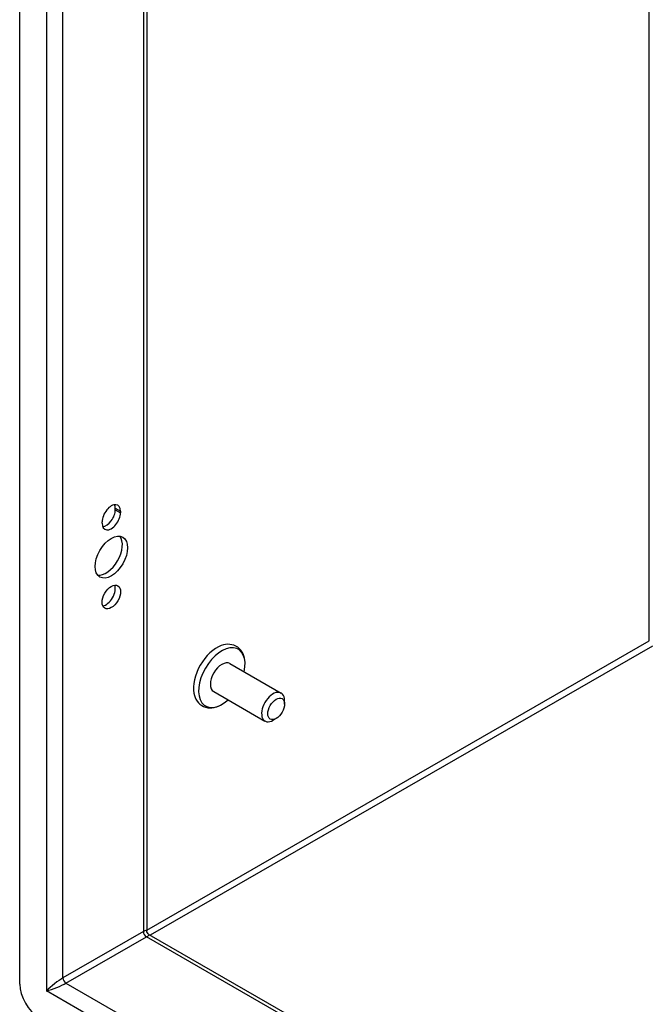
# Model space of a CAD drawing. Header units: inches. Extents: x 8.8 to 84.2, y 6.4 to 55.5.
# Tile 38 of 53: x 71.2 to 75.8, y 26.4 to 33.4. Entities that reach past the tile are written whole.
import ezdxf

# ---------------------------------------------------------------- set-up
doc = ezdxf.new("R2010")
doc.units = ezdxf.units.IN
doc.header["$MEASUREMENT"] = 0
doc.layers.add('Visible Edges(ANSI)', color=7, linetype='Continuous', lineweight=25)
doc.layers.add('Visible Tangent Edges(ANSI)', color=7, linetype='Continuous', lineweight=25)

msp = doc.modelspace()

# ---------------------------------------------------------------- linework, layer by layer
at = {"layer": 'Visible Edges(ANSI)'}
for p, q in [((71.241, 26.5189), (71.241, 41.7111)), ((72.1528, 41.0975), (72.1528, 26.9019)), ((71.927, 29.9251), (71.927, 29.9357)), ((71.9645, 29.9141), (71.9645, 29.9035)), ((71.8322, 29.8273), (71.8322, 29.838)), ((72.7494, 28.82), (73.1169, 28.6084)), ((72.6335, 28.6187), (73.0009, 28.4071)), ((73.141, 28.5294), (73.141, 28.555)), ((73.0814, 28.4259), (73.0592, 28.413)), ((72.1683, 26.8751), (78.7867, 23.0638))]:
    msp.add_line(p, q, dxfattribs=at)
at = {"layer": 'Visible Edges(ANSI)', "flags": 128}
for points in [[(72.8576, 28.8279), (72.856, 28.844), (72.8531, 28.8597), (72.8489, 28.8748), (72.8432, 28.8893), (72.836, 28.9029), (72.8273, 28.9156), (72.8171, 28.927), (72.8054, 28.9369), (72.7924, 28.9451), (72.7784, 28.9514), (72.7636, 28.9557), (72.7485, 28.958), (72.7331, 28.9584), (72.7177, 28.957), (72.7024, 28.9539), (72.6873, 28.9494)], [(72.4904, 28.6075), (72.4941, 28.5921), (72.4991, 28.5774), (72.5056, 28.5634), (72.5137, 28.5503), (72.5233, 28.5383), (72.5344, 28.5277), (72.5469, 28.5187), (72.5605, 28.5116), (72.5749, 28.5065), (72.59, 28.5033), (72.6053, 28.5022), (72.6207, 28.5028), (72.636, 28.5052), (72.6512, 28.5091), (72.6662, 28.5145), (72.681, 28.5212)], [(72.1683, 26.8751), (72.1623, 26.8796), (72.1569, 26.8864), (72.1537, 26.8945), (72.1528, 26.9019)]]:
    msp.add_lwpolyline(points, dxfattribs=at)
at = {"layer": 'Visible Edges(ANSI)'}
for centre, major_axis, start_param, end_param in [((71.8983, 29.876), (0.0467, 0.081), 5.495853, 8.637446), ((71.8609, 29.887), (0.0467, 0.081), 3.553161, 5.495853), ((71.8609, 29.8976), (0.0467, 0.081), 5.495853, 5.871617), ((71.8983, 29.8654), (-0.0467, -0.081), 5.495853, 8.637446), ((71.8609, 29.6062), (-0.0823, -0.143), 0.228681, 2.912911), ((71.8609, 29.32), (0.0467, 0.081), 3.553161, 5.871617), ((72.6552, 28.7402), (-0.1186, -0.2059), 3.733101, 5.691677), ((72.6914, 28.7194), (0.1175, 0.2041), 5.228097, 10.479866), ((72.6914, 28.7194), (-0.058, -0.1006), 3.141593, 6.283185), ((73.0589, 28.5078), (0.058, 0.1006), 5.495853, 10.21211), ((71.3802, 26.4387), (-0.0982, 0.1706), 0.787332, 2.358128)]:
    msp.add_ellipse(centre, major_axis=major_axis, ratio=0.578093, start_param=start_param, end_param=end_param, dxfattribs=at)
for centre, major_axis in [((71.8983, 29.5846), (-0.0823, -0.143)), ((71.8983, 29.2984), (-0.0467, -0.081)), ((73.0812, 28.4949), (-0.0422, -0.0734))]:
    msp.add_ellipse(centre, major_axis=major_axis, ratio=0.578093, dxfattribs=at)
at = {"layer": 'Visible Tangent Edges(ANSI)'}
for p, q in [((71.4322, 41.5409), (71.4322, 26.4689)), ((71.551, 26.5629), (71.551, 41.444)), ((72.1282, 41.1116), (72.1282, 26.8953)), ((75.7583, 28.9832), (75.7583, 39.0211)), ((71.927, 29.9357), (71.9645, 29.9141)), ((71.927, 29.9251), (71.9645, 29.9035)), ((72.1528, 26.9069), (75.7583, 28.9832)), ((75.7803, 28.9452), (72.1768, 26.8701)), ((72.1282, 26.8953), (71.551, 26.5629)), ((71.5729, 26.5249), (72.1501, 26.8573)), ((78.7867, 23.0355), (72.1501, 26.8573)), ((71.5729, 26.5249), (78.7867, 22.3707)), ((78.8113, 22.2195), (71.4322, 26.4689))]:
    msp.add_line(p, q, dxfattribs=at)
for centre, major_axis, ratio, start_param, end_param in [((72.0688, 26.8355), (-0.0835, -0.068), 0.131082, 3.035236, 3.820634), ((72.1501, 26.8826), (-0.0155, 0.0269), 0.578093, 0.787332, 2.358128), ((72.0688, 26.8355), (0.1006, 0.0385), 0.127937, 5.603401, 6.386866), ((71.4916, 26.5031), (-0.0835, -0.068), 0.131082, 3.820634, 5.39143), ((71.4916, 26.5031), (0.1006, 0.0385), 0.127937, 4.032605, 5.603401), ((71.5729, 26.5503), (-0.0155, 0.0269), 0.578093, 0.787332, 2.358128)]:
    msp.add_ellipse(centre, major_axis=major_axis, ratio=ratio, start_param=start_param, end_param=end_param, dxfattribs=at)

doc.saveas('drawing.dxf')
